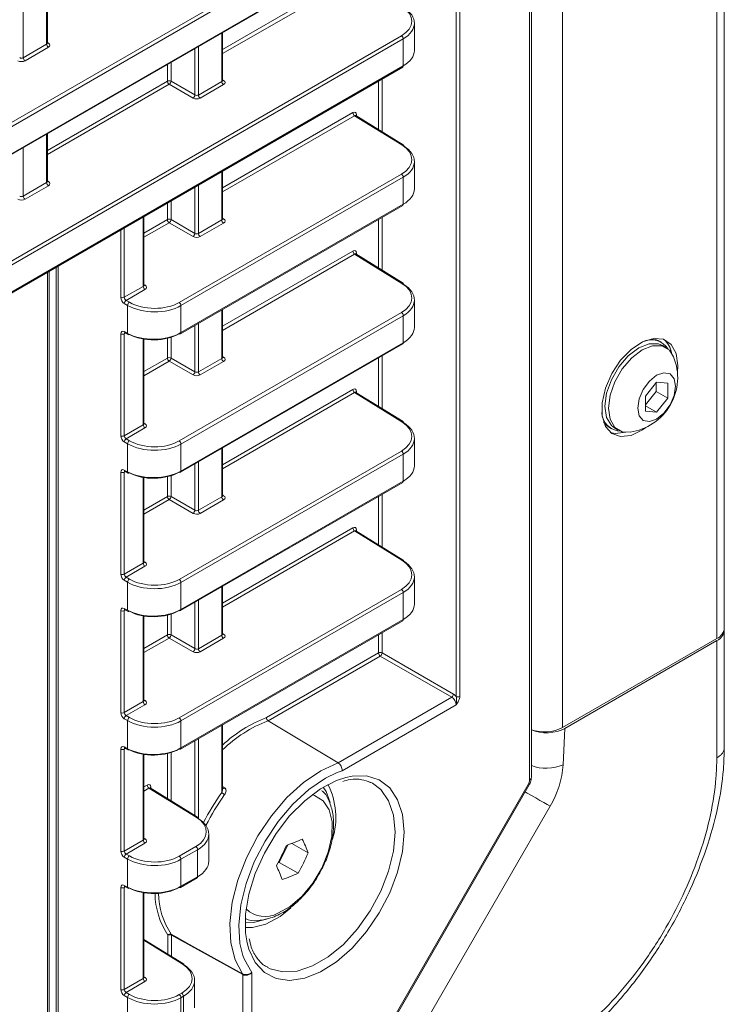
# Model space of a CAD drawing. Header units: millimetres. Extents: x 0 to 1118, y 0 to 864.
# Tile 236 of 256: x 706 to 720, y 115 to 135. Entities that reach past the tile are written whole.
import ezdxf

# ---------------------------------------------------------------- set-up
doc = ezdxf.new("R2010")
doc.units = ezdxf.units.MM

msp = doc.modelspace()

# ---------------------------------------------------------------- linework, layer by layer
at = {"color": 7, "linetype": 'Continuous', "lineweight": 15}
for p, q in [((719.8379, 122.7606), (719.8379, 169.0993)), ((716.04, 119.8249), (716.04, 167.6747)), ((614.7776, 79.5313), (713.5081, 136.5272)), ((706.5153, 134.2742), (706.5153, 135.2144)), ((709.9625, 133.5401), (709.9625, 134.4803)), ((713.7381, 134.1292), (713.7381, 134.6672)), ((614.7776, 76.8072), (713.5081, 133.8031)), ((713.518, 132.2733), (712.5872, 132.8488)), ((706.5153, 131.5501), (706.5153, 132.4903)), ((713.7381, 131.4051), (713.7381, 131.9432)), ((709.9625, 130.816), (709.9625, 131.7563)), ((709.1342, 128.554), (713.5081, 131.079)), ((708.4157, 129.5078), (708.4157, 130.8633)), ((713.518, 129.5492), (712.5872, 130.1247)), ((713.7381, 128.6811), (713.7381, 129.2191)), ((709.9625, 128.092), (709.9625, 129.0322)), ((708.0402, 128.5729), (708.1042, 128.5385)), ((708.4157, 126.7837), (708.4157, 128.4492)), ((709.1342, 125.8299), (713.5081, 128.355)), ((718.6019, 128.3868), (718.5594, 128.4113)), ((718.6883, 128.2835), (718.6212, 128.3223)), ((718.506, 127.6009), (718.285, 127.326)), ((718.4972, 127.4192), (718.4972, 127.5899)), ((718.727, 127.5812), (718.506, 127.6009)), ((718.727, 127.2865), (718.727, 127.5812)), ((713.518, 126.8251), (712.5872, 127.4006)), ((718.285, 127.1553), (718.4972, 127.4192)), ((718.285, 127.326), (718.285, 127.0314)), ((718.4972, 127.4192), (718.727, 127.2865)), ((718.285, 127.1392), (718.506, 127.0116)), ((718.506, 127.0116), (718.727, 127.2865)), ((718.285, 127.0314), (718.506, 127.0116)), ((717.5758, 126.7074), (717.6182, 126.6829)), ((717.6837, 126.6985), (717.7509, 126.6597)), ((713.7381, 125.957), (713.7381, 126.495)), ((709.9625, 125.3679), (709.9625, 126.3081)), ((708.0402, 125.8489), (708.1042, 125.8144)), ((708.4157, 124.0596), (708.4157, 125.7252)), ((709.1342, 123.1059), (713.5081, 125.6309)), ((713.518, 124.1011), (712.5872, 124.6766)), ((713.7381, 123.2329), (713.7381, 123.7709)), ((709.9625, 122.6438), (709.9625, 123.584)), ((708.0402, 123.1248), (708.1042, 123.0904)), ((708.4157, 121.3355), (708.4157, 123.0011)), ((709.1342, 120.3818), (713.5081, 122.9068)), ((719.8379, 122.7197), (719.8379, 122.7606)), ((719.8379, 122.7197), (719.8379, 120.4131)), ((716.6559, 120.8041), (719.6914, 122.5565)), ((716.6976, 120.7873), (719.6914, 122.5156)), ((710.8587, 120.9377), (712.2373, 120.1112)), ((709.9625, 119.5865), (709.9625, 120.86)), ((708.0402, 120.4007), (708.1042, 120.3663)), ((708.4157, 118.6115), (708.4157, 120.277)), ((709.4707, 119.0406), (708.54, 119.6161)), ((712.3103, 113.289), (715.9973, 119.6753)), ((709.6909, 118.1724), (709.6909, 118.7105)), ((711.0782, 118.1517), (711.2497, 118.4972)), ((711.6471, 118.3369), (711.323, 118.524)), ((711.051, 118.1409), (711.0782, 118.1517)), ((711.4489, 117.9377), (711.0782, 118.1517)), ((709.1342, 117.6577), (709.4609, 117.8463)), ((708.0402, 117.6766), (708.1042, 117.6422)), ((708.4157, 115.8874), (708.4157, 117.553)), ((709.1926, 116.156), (708.4157, 116.6363)), ((709.4128, 115.2878), (709.4128, 115.8258))]:
    msp.add_line(p, q, dxfattribs=at)
at = {"color": 9, "linetype": 'Continuous', "lineweight": 0}
for p, q in [((719.6914, 122.5565), (719.6914, 168.8952)), ((716.0034, 119.7739), (716.0034, 167.6237)), ((716.6559, 120.8041), (716.6559, 167.1428)), ((714.5608, 121.4187), (714.5608, 164.3935)), ((714.6309, 164.3939), (714.6309, 121.4191)), ((614.7533, 80.1472), (713.4837, 137.1431)), ((713.5185, 137.0822), (614.788, 80.0863)), ((614.788, 79.5542), (713.5185, 136.5501)), ((709.9625, 134.1507), (712.5273, 135.6314)), ((712.562, 135.5705), (709.9625, 134.0698)), ((706.5007, 134.2534), (706.5007, 135.2059)), ((706.0399, 134.9399), (706.0399, 133.9873)), ((614.7533, 77.4231), (713.4837, 134.419)), ((713.5185, 134.3581), (614.788, 77.3623)), ((706.5153, 134.288), (706.5367, 134.2748)), ((709.9478, 133.5193), (709.9478, 134.4719)), ((713.5185, 133.826), (713.5185, 134.3581)), ((706.0399, 133.9873), (706.5007, 134.2534)), ((706.5354, 134.1925), (706.0746, 133.9264)), ((709.4169, 133.2543), (709.4169, 134.1654)), ((709.487, 134.2058), (709.487, 133.2532)), ((708.948, 133.8947), (708.948, 133.525)), ((614.788, 76.8301), (713.5185, 133.826)), ((708.8779, 133.5246), (708.8779, 133.8542)), ((706.5153, 132.1607), (708.8779, 133.5246)), ((708.948, 133.525), (709.4169, 133.2543)), ((709.487, 133.2532), (709.9478, 133.5193)), ((709.9625, 133.5539), (709.9838, 133.5407)), ((713.0326, 132.5734), (713.0326, 133.5286)), ((713.1027, 133.5691), (713.1027, 132.53)), ((708.9127, 133.4637), (706.5153, 132.0798)), ((709.3816, 133.1931), (708.9127, 133.4637)), ((709.9826, 133.4584), (709.5217, 133.1924)), ((709.9625, 131.4267), (712.5273, 132.9073)), ((712.562, 132.8464), (709.9625, 131.3457)), ((713.4923, 132.2712), (712.562, 132.8464)), ((712.598, 132.8665), (712.598, 132.8421)), ((706.5007, 131.5293), (706.5007, 132.4819)), ((706.0399, 132.2158), (706.0399, 131.2632)), ((709.1098, 129.1699), (713.4837, 131.695)), ((713.5185, 131.6341), (709.1445, 129.1091)), ((709.9478, 130.7952), (709.9478, 131.7478)), ((713.5185, 131.1019), (713.5185, 131.6341)), ((706.0399, 131.2632), (706.5007, 131.5293)), ((706.5354, 131.4684), (706.0746, 131.2024)), ((706.5153, 131.5639), (706.5367, 131.5507)), ((709.4169, 130.5302), (709.4169, 131.4413)), ((709.487, 131.4818), (709.487, 130.5292)), ((708.8779, 130.8006), (708.8779, 131.1301)), ((708.948, 131.1706), (708.948, 130.8009)), ((709.1445, 128.5769), (713.5185, 131.1019)), ((708.401, 129.4869), (708.401, 130.8549)), ((708.4157, 130.5337), (708.8779, 130.8006)), ((708.948, 130.8009), (709.4169, 130.5302)), ((709.487, 130.5292), (709.9478, 130.7952)), ((709.9625, 130.8298), (709.9838, 130.8167)), ((713.0326, 129.8493), (713.0326, 130.8045)), ((713.1027, 130.845), (713.1027, 129.806)), ((708.0286, 130.6398), (708.0286, 129.2719)), ((708.9127, 130.7397), (708.4157, 130.4528)), ((709.3816, 130.469), (708.9127, 130.7397)), ((709.9826, 130.7343), (709.5217, 130.4683)), ((707.9585, 129.2716), (707.9585, 130.5994)), ((709.9625, 128.7026), (712.5273, 130.1832)), ((712.562, 130.1223), (709.9625, 128.6217)), ((713.4923, 129.5471), (712.562, 130.1223)), ((712.598, 130.1424), (712.598, 130.118)), ((706.6892, 113.9241), (706.6892, 129.8666)), ((706.724, 129.8867), (706.724, 113.916)), ((706.5149, 113.9959), (706.5149, 129.766)), ((706.5502, 129.7864), (706.5502, 114.0044)), ((708.0286, 129.2719), (708.401, 129.4869)), ((708.4157, 129.5216), (708.437, 129.5084)), ((708.4358, 129.4261), (708.0645, 129.2117)), ((708.0932, 129.1136), (708.0292, 129.1505)), ((708.0645, 129.2117), (708.1285, 129.1748)), ((708.0932, 128.5618), (708.0932, 129.1136)), ((709.1445, 129.1091), (709.1445, 128.5769)), ((709.1098, 126.4459), (713.4837, 128.9709)), ((713.5185, 128.91), (709.1445, 126.385)), ((709.9478, 128.0711), (709.9478, 129.0237)), ((713.5185, 128.3778), (713.5185, 128.91)), ((709.4169, 127.8061), (709.4169, 128.7172)), ((709.487, 128.7577), (709.487, 127.8051)), ((707.9585, 126.5475), (707.9585, 128.554)), ((708.0509, 128.5672), (708.0286, 128.5543)), ((708.0286, 128.5543), (708.0286, 126.5478)), ((708.0292, 128.5962), (708.0932, 128.5618)), ((708.948, 128.4861), (708.948, 128.0768)), ((708.401, 126.7629), (708.401, 128.4517)), ((708.8779, 128.0765), (708.8779, 128.4666)), ((709.1445, 125.8528), (713.5185, 128.3778)), ((709.9625, 128.1058), (709.9838, 128.0926)), ((713.1027, 128.1209), (713.1027, 127.0819)), ((708.4157, 127.8096), (708.8779, 128.0765)), ((708.9127, 128.0156), (708.4157, 127.7287)), ((709.3816, 127.7449), (708.9127, 128.0156)), ((708.948, 128.0768), (709.4169, 127.8061)), ((709.487, 127.8051), (709.9478, 128.0711)), ((709.9826, 128.0103), (709.5217, 127.7442)), ((713.0326, 127.1252), (713.0326, 128.0804)), ((709.9625, 125.9785), (712.5273, 127.4591)), ((712.562, 127.3983), (709.9625, 125.8976)), ((713.4923, 126.8231), (712.562, 127.3983)), ((712.598, 127.4183), (712.598, 127.394)), ((708.0286, 126.5478), (708.401, 126.7629)), ((708.4157, 126.7975), (708.437, 126.7843)), ((708.4358, 126.702), (708.0645, 126.4877)), ((708.0932, 126.3895), (708.0292, 126.4264)), ((708.0645, 126.4877), (708.1285, 126.4507)), ((708.0932, 125.8377), (708.0932, 126.3895)), ((709.1445, 126.385), (709.1445, 125.8528)), ((709.1098, 123.7218), (713.4837, 126.2468)), ((713.5185, 126.1859), (709.1445, 123.6609)), ((709.9478, 125.3471), (709.9478, 126.2997)), ((713.5185, 125.6538), (713.5185, 126.1859)), ((709.4169, 125.0821), (709.4169, 125.9932)), ((709.487, 126.0336), (709.487, 125.081)), ((707.9585, 123.8234), (707.9585, 125.8299)), ((708.0509, 125.8431), (708.0286, 125.8303)), ((708.0286, 125.8303), (708.0286, 123.8238)), ((708.0292, 125.8721), (708.0932, 125.8377)), ((708.948, 125.762), (708.948, 125.3528)), ((708.401, 124.0388), (708.401, 125.7276)), ((708.8779, 125.3524), (708.8779, 125.7425)), ((709.1445, 123.1288), (713.5185, 125.6538)), ((709.9625, 125.3817), (709.9838, 125.3685)), ((713.1027, 125.3968), (713.1027, 124.3578)), ((708.4157, 125.0856), (708.8779, 125.3524)), ((708.9127, 125.2915), (708.4157, 125.0046)), ((709.3816, 125.0208), (708.9127, 125.2915)), ((708.948, 125.3528), (709.4169, 125.0821)), ((709.487, 125.081), (709.9478, 125.3471)), ((709.9826, 125.2862), (709.5217, 125.0201)), ((713.0326, 124.4012), (713.0326, 125.3564)), ((709.9625, 123.2544), (712.5273, 124.7351)), ((712.562, 124.6742), (709.9625, 123.1735)), ((713.4923, 124.099), (712.562, 124.6742)), ((712.598, 124.6942), (712.598, 124.6699)), ((708.0286, 123.8238), (708.401, 124.0388)), ((708.4157, 124.0734), (708.437, 124.0602)), ((708.4358, 123.9779), (708.0645, 123.7636)), ((708.0932, 123.6654), (708.0292, 123.7024)), ((708.0645, 123.7636), (708.1285, 123.7267)), ((708.0932, 123.1137), (708.0932, 123.6654)), ((709.1445, 123.6609), (709.1445, 123.1288)), ((709.1098, 120.9977), (713.4837, 123.5227)), ((713.5185, 123.4619), (709.1445, 120.9368)), ((709.9478, 122.623), (709.9478, 123.5756)), ((713.5185, 122.9297), (713.5185, 123.4619)), ((709.4169, 122.358), (709.4169, 123.2691)), ((709.487, 123.3095), (709.487, 122.357)), ((707.9585, 121.0993), (707.9585, 123.1058)), ((708.0509, 123.1191), (708.0286, 123.1062)), ((708.0286, 123.1062), (708.0286, 121.0997)), ((708.0292, 123.1481), (708.0932, 123.1137)), ((708.401, 121.3147), (708.401, 123.0035)), ((708.8779, 122.6283), (708.8779, 123.0185)), ((708.948, 123.0379), (708.948, 122.6287)), ((709.1445, 120.4047), (713.5185, 122.9297)), ((709.9625, 122.6576), (709.9838, 122.6444)), ((713.1027, 122.6728), (713.1027, 122.2739)), ((708.4157, 122.3615), (708.8779, 122.6283)), ((708.9127, 122.5675), (708.4157, 122.2806)), ((709.3816, 122.2968), (708.9127, 122.5675)), ((708.948, 122.6287), (709.4169, 122.358)), ((709.487, 122.357), (709.9478, 122.623)), ((709.9826, 122.5621), (709.5217, 122.2961)), ((713.0326, 122.2736), (713.0326, 122.6323)), ((719.6914, 120.2093), (719.6914, 122.5156)), ((710.8275, 121.0006), (713.0326, 122.2736)), ((713.1027, 122.2739), (714.5078, 121.4627)), ((713.0673, 122.2127), (710.8587, 120.9377)), ((714.4725, 121.4015), (713.0673, 122.2127)), ((708.0286, 121.0997), (708.401, 121.3147)), ((708.4157, 121.3493), (708.437, 121.3362)), ((712.2373, 120.1112), (714.4725, 121.4015)), ((708.4358, 121.2538), (708.0645, 121.0395)), ((714.5614, 121.2506), (712.3152, 119.9538)), ((708.0932, 120.9414), (708.0292, 120.9783)), ((708.0645, 121.0395), (708.1285, 121.0026)), ((708.0932, 120.3896), (708.0932, 120.9414)), ((709.1445, 120.9368), (709.1445, 120.4047)), ((709.9478, 119.5268), (709.9478, 120.8515)), ((716.6976, 120.7873), (716.6661, 120.0741)), ((709.4169, 119.0739), (709.4169, 120.545)), ((709.487, 120.5855), (709.487, 119.014)), ((707.9585, 118.3753), (707.9585, 120.3818)), ((708.0509, 120.395), (708.0286, 120.3821)), ((708.0286, 120.3821), (708.0286, 118.3756)), ((708.0292, 120.424), (708.0932, 120.3896)), ((708.401, 118.5906), (708.401, 120.2794)), ((708.8779, 119.4071), (708.8779, 120.2944)), ((708.948, 120.3139), (708.948, 119.3638)), ((712.3152, 119.9538), (712.2185, 119.9178)), ((708.4157, 119.6374), (708.4801, 119.6746)), ((708.5148, 119.6137), (708.4157, 119.5565)), ((709.4451, 119.0385), (708.5148, 119.6137)), ((708.5508, 119.6338), (708.5508, 119.6094)), ((709.9625, 119.6459), (710.0027, 119.6204)), ((712.2904, 113.3005), (715.9775, 119.6867)), ((716.4084, 119.2571), (712.8893, 113.1618)), ((708.0286, 118.3756), (708.401, 118.5906)), ((708.4157, 118.6253), (708.437, 118.6121)), ((708.4358, 118.5298), (708.0645, 118.3155)), ((709.1098, 118.2736), (709.4365, 118.4623)), ((709.4712, 118.4014), (709.1445, 118.2128)), ((709.4712, 117.8692), (709.4712, 118.4014)), ((708.0932, 118.2173), (708.0292, 118.2542)), ((708.0645, 118.3155), (708.1285, 118.2785)), ((708.0932, 117.6655), (708.0932, 118.2173)), ((709.1445, 118.2128), (709.1445, 117.6806)), ((709.1445, 117.6806), (709.4712, 117.8692)), ((707.9585, 115.6512), (707.9585, 117.6577)), ((708.0509, 117.6709), (708.0286, 117.658)), ((708.0286, 117.658), (708.0286, 115.6516)), ((708.0292, 117.6999), (708.0932, 117.6655)), ((708.401, 115.8666), (708.401, 117.5554)), ((708.8872, 116.3448), (708.8872, 116.7179)), ((710.3624, 115.9426), (708.9573, 116.7182)), ((708.9573, 116.7182), (708.9573, 116.3015)), ((709.1669, 116.1539), (708.4157, 116.6184)), ((708.4157, 115.9012), (708.437, 115.888)), ((710.3624, 113.9254), (710.3624, 115.9426)), ((710.5376, 115.9836), (710.5376, 113.9239)), ((708.0286, 115.6516), (708.401, 115.8666)), ((708.4358, 115.8057), (708.0645, 115.5914)), ((708.0932, 115.4932), (708.0292, 115.5302)), ((708.0645, 115.5914), (708.1285, 115.5544)), ((708.0932, 114.9414), (708.0932, 115.4932)), ((709.1098, 115.5496), (709.1584, 115.5776)), ((709.1931, 115.5168), (709.1445, 115.4887)), ((709.1445, 115.4887), (709.1445, 114.9565)), ((709.1931, 114.9846), (709.1931, 115.5168))]:
    msp.add_line(p, q, dxfattribs=at)
at = {"color": 7, "linetype": 'Continuous', "lineweight": 15, "flags": 128}
for points in [[(718.9155, 127.7893), (718.925, 127.9319), (718.8916, 128.1683), (718.7944, 128.3452), (718.6421, 128.4468), (718.4482, 128.4642), (718.2298, 128.3957), (718.0065, 128.2474), (717.798, 128.0326), (717.6229, 127.7703), (717.4968, 127.4838), (717.4308, 127.1986), (717.4308, 126.94), (717.4968, 126.7309), (717.6229, 126.5901), (717.798, 126.5299), (718.0065, 126.5558), (718.2298, 126.6654), (718.2925, 126.7101)], [(717.6837, 126.6985), (717.6161, 126.7508), (717.522, 126.9099), (717.4895, 127.1277), (717.522, 127.383), (717.6161, 127.6507), (717.7628, 127.9047), (717.9476, 128.1202), (718.1525, 128.2759), (718.3573, 128.3567), (718.5421, 128.3546), (718.6212, 128.3223)], [(717.9819, 126.6198), (717.83, 126.6274), (717.6833, 126.712), (717.5892, 126.8711), (717.5567, 127.0889), (717.5892, 127.3442), (717.6833, 127.612), (717.83, 127.866), (718.0148, 128.0814), (718.2196, 128.2371), (718.4245, 128.3179), (718.6093, 128.3158), (718.7559, 128.2312), (718.8384, 128.1035)], [(718.4031, 128.4567), (718.4765, 128.4453), (718.5594, 128.4113)], [(718.8792, 127.5217), (718.8508, 127.3404), (718.7699, 127.1539), (718.6488, 126.9906), (718.506, 126.8753), (718.3632, 126.8257), (718.2421, 126.8492), (718.1612, 126.9423), (718.1328, 127.0908), (718.1612, 127.2722), (718.2421, 127.4587), (718.3632, 127.622), (718.506, 127.7372), (718.6488, 127.7869), (718.7699, 127.7633), (718.8508, 127.6702), (718.8792, 127.5217)], [(717.5758, 126.7074), (717.5048, 126.7623), (717.4583, 126.8201)], [(717.5921, 126.6132), (717.692, 126.5912), (717.8988, 126.6165)], [(710.3574, 115.9606), (710.2113, 116.2328), (710.1269, 116.5664), (710.1074, 116.949), (710.1535, 117.3665), (710.2634, 117.8034), (710.4332, 118.2438), (710.6565, 118.6712), (710.9251, 119.07), (711.2291, 119.4254), (711.5573, 119.7244), (711.8975, 119.9558), (712.2373, 120.1112)], [(712.2185, 119.9178), (711.989, 119.8062), (711.662, 119.5846), (711.3468, 119.2975), (711.0551, 118.9555), (710.7979, 118.5717), (710.585, 118.1604), (710.4243, 117.7373), (710.322, 117.3182), (710.2818, 116.9189), (710.3054, 116.5545), (710.3618, 116.3202)], [(710.4465, 116.5695), (710.4167, 116.7645), (710.4167, 117.1296), (710.4803, 117.524), (710.605, 117.9315), (710.7856, 118.3355), (711.0148, 118.7193), (711.2831, 119.0674), (711.5796, 119.3653), (711.8922, 119.601), (712.208, 119.7648), (712.3896, 119.8247)], [(712.0828, 119.3275), (712.0015, 119.5448), (711.9434, 119.6327)], [(712.9139, 119.7076), (712.871, 119.7293), (712.8634, 119.7328)], [(711.3094, 117.2545), (711.0936, 117.0868), (710.8167, 116.9389)], [(710.4089, 116.9745), (710.5704, 116.9714), (710.8289, 117.0367)], [(710.8167, 116.9389), (710.5497, 116.87), (710.41, 116.8675)]]:
    msp.add_lwpolyline(points, dxfattribs=at)
at = {"color": 9, "linetype": 'Continuous', "lineweight": 0, "flags": 128}
for points in [[(712.3896, 119.8247), (712.514, 119.85), (712.7979, 119.8531), (713.0479, 119.774), (713.2539, 119.6158), (713.4073, 119.3852), (713.502, 119.0914), (713.534, 118.7467)], [(710.8425, 116.0888), (710.898, 116.06), (711.1473, 115.9948), (711.4289, 116.0126), (711.7304, 116.1126), (712.0386, 116.2905), (712.3401, 116.5386), (712.6216, 116.8459), (712.871, 117.199), (713.0772, 117.5826), (713.2313, 117.9797), (713.3265, 118.3732), (713.3588, 118.7458), (713.3265, 119.0811), (713.2313, 119.3646), (713.0772, 119.5839), (712.9139, 119.7076)], [(715.9775, 119.6867), (715.9879, 119.6807), (715.9946, 119.6769), (715.9973, 119.6753), (715.9973, 119.6753)], [(711.048, 117.1497), (711.2912, 117.2838), (711.5275, 117.4868), (711.7409, 117.7449), (711.9168, 118.0406), (712.0431, 118.3536), (712.1113, 118.6626), (712.1168, 118.9467), (712.0592, 119.1863), (711.9423, 119.3652), (711.7742, 119.4712), (711.7262, 119.4852)], [(716.4084, 119.2571), (716.3528, 119.2892), (716.2858, 119.3279), (716.2099, 119.3717), (716.1281, 119.4189), (716.0434, 119.4678), (715.9592, 119.5164), (715.919, 119.5396)], [(713.534, 118.7467), (713.502, 118.3649), (713.4073, 117.9619), (713.2539, 117.5541), (713.0479, 117.1582), (712.7979, 116.7904), (712.514, 116.4657), (712.208, 116.1975), (711.8922, 115.9967), (711.5796, 115.8715), (711.2831, 115.8272), (711.0148, 115.8654), (710.7856, 115.9847), (710.605, 116.1801), (710.4803, 116.4436), (710.4465, 116.5695)], [(708.9523, 116.7362), (709.0243, 116.6965), (709.312, 116.5377), (710.3574, 115.9606)], [(710.3618, 116.3202), (710.3917, 116.2388), (710.5376, 115.9836)]]:
    msp.add_lwpolyline(points, dxfattribs=at)
at = {"color": 9, "linetype": 'Continuous', "lineweight": 0}
for centre, radius, start, end in [((713.4415, 134.3546), 0.077, 2.65231, 56.77029), ((706.5776, 134.2569), 0.077, 182.65231, 236.77029), ((706.5213, 134.298), 0.0278, 257.89725, 303.52688), ((706.1168, 133.9909), 0.077, 182.65231, 236.77029), ((708.9133, 133.4562), 0.077, 63.23378, 117.34352), ((708.9549, 133.5282), 0.077, 182.65231, 236.77029), ((708.8689, 133.5298), 0.0793, 303.52223, 356.47777), ((710.0248, 133.5228), 0.077, 182.65231, 236.77029), ((709.9684, 133.5639), 0.0278, 257.89725, 303.52688), ((709.3378, 133.2592), 0.0793, 303.52223, 356.47777), ((709.564, 133.2568), 0.077, 182.65231, 236.77029), ((712.6042, 132.9108), 0.077, 182.65231, 236.77029), ((712.61, 132.8417), 0.0275, 115.80579, 159.63136), ((713.5068, 132.2508), 0.0251, 63.65841, 125.5265), ((713.4415, 131.6305), 0.077, 2.65231, 56.77029), ((706.5776, 131.5328), 0.077, 182.65231, 236.77029), ((706.5213, 131.5739), 0.0278, 257.89725, 303.52688), ((706.1168, 131.2668), 0.077, 182.65231, 236.77029), ((708.9133, 130.7321), 0.077, 63.23378, 117.34352), ((708.9549, 130.8041), 0.077, 182.65231, 236.77029), ((708.8689, 130.8058), 0.0793, 303.52223, 356.47777), ((710.0248, 130.7988), 0.077, 182.65231, 236.77029), ((709.9684, 130.8398), 0.0278, 257.89725, 303.52688), ((709.3378, 130.5351), 0.0793, 303.52223, 356.47777), ((709.564, 130.5327), 0.077, 182.65231, 236.77029), ((712.6042, 130.1868), 0.077, 182.65231, 236.77029), ((712.61, 130.1176), 0.0275, 115.80579, 159.63136), ((708.478, 129.4905), 0.077, 182.65231, 236.77029), ((708.4217, 129.5315), 0.0278, 257.73313, 303.54348), ((713.5068, 129.5267), 0.0251, 63.65841, 125.5265), ((707.9932, 129.3404), 0.077, 243.23378, 297.34352), ((708.1083, 129.1456), 0.0793, 123.52223, 176.47777), ((708.1723, 129.1087), 0.0793, 123.52223, 176.47777), ((709.0676, 129.1055), 0.077, 2.65231, 56.77029), ((713.4415, 128.9064), 0.077, 2.65231, 56.77029), ((707.9932, 128.6228), 0.077, 243.23378, 297.34352), ((708.0534, 128.5934), 0.0244, 173.48529, 237.32788), ((708.1181, 128.5594), 0.0251, 174.46982, 236.34336), ((709.12, 128.5742), 0.0247, 305.07521, 6.23697), ((708.9133, 128.008), 0.077, 63.23378, 117.34352), ((709.9684, 128.1158), 0.0278, 257.89725, 303.52688), ((708.9549, 128.08), 0.077, 182.65231, 236.77029), ((708.8689, 128.0817), 0.0793, 303.52223, 356.47777), ((710.0248, 128.0747), 0.077, 182.65231, 236.77029), ((709.3378, 127.811), 0.0793, 303.52223, 356.47777), ((709.564, 127.8087), 0.077, 182.65231, 236.77029), ((712.6042, 127.4627), 0.077, 182.65231, 236.77029), ((712.61, 127.3935), 0.0275, 115.80579, 159.63136), ((708.478, 126.7664), 0.077, 182.65231, 236.77029), ((708.4217, 126.8075), 0.0278, 257.73313, 303.54348), ((713.5068, 126.8027), 0.0251, 63.65841, 125.5265), ((707.9932, 126.6163), 0.077, 243.23378, 297.34352), ((708.1083, 126.4216), 0.0793, 123.52223, 176.47777), ((708.1723, 126.3846), 0.0793, 123.52223, 176.47777), ((709.0676, 126.3814), 0.077, 2.65231, 56.77029), ((713.4415, 126.1824), 0.077, 2.65231, 56.77029), ((707.9932, 125.8987), 0.077, 243.23378, 297.34352), ((708.0534, 125.8694), 0.0244, 173.48529, 237.32788), ((708.1181, 125.8353), 0.0251, 174.46982, 236.34336), ((709.12, 125.8501), 0.0247, 305.07521, 6.23697), ((709.9684, 125.3917), 0.0278, 257.89725, 303.52688), ((708.9133, 125.284), 0.077, 63.23378, 117.34352), ((708.9549, 125.356), 0.077, 182.65231, 236.77029), ((708.8689, 125.3576), 0.0793, 303.52223, 356.47777), ((710.0248, 125.3506), 0.077, 182.65231, 236.77029), ((709.3378, 125.0869), 0.0793, 303.52223, 356.47777), ((709.564, 125.0846), 0.077, 182.65231, 236.77029), ((712.6042, 124.7386), 0.077, 182.65231, 236.77029), ((712.61, 124.6695), 0.0275, 115.80579, 159.63136), ((708.478, 124.0424), 0.077, 182.65231, 236.77029), ((708.4217, 124.0834), 0.0278, 257.73313, 303.54348), ((713.5068, 124.0786), 0.0251, 63.65841, 125.5265), ((707.9932, 123.8922), 0.077, 243.23378, 297.34352), ((708.1083, 123.6975), 0.0793, 123.52223, 176.47777), ((708.1723, 123.6606), 0.0793, 123.52223, 176.47777), ((709.0676, 123.6574), 0.077, 2.65231, 56.77029), ((713.4415, 123.4583), 0.077, 2.65231, 56.77029), ((707.9932, 123.1746), 0.077, 243.23378, 297.34352), ((708.0534, 123.1453), 0.0244, 173.48529, 237.32788), ((708.1181, 123.1112), 0.0251, 174.46982, 236.34336), ((709.12, 123.1261), 0.0247, 305.07521, 6.23697), ((708.9133, 122.5599), 0.077, 63.23378, 117.34352), ((708.9549, 122.6319), 0.077, 182.65231, 236.77029), ((708.8689, 122.6336), 0.0793, 303.52223, 356.47777), ((710.0248, 122.6266), 0.077, 182.65231, 236.77029), ((709.9684, 122.6676), 0.0278, 257.89725, 303.52688), ((709.3378, 122.3629), 0.0793, 303.52223, 356.47777), ((709.564, 122.3605), 0.077, 182.65231, 236.77029), ((713.068, 122.2051), 0.077, 63.23378, 117.34352), ((713.1095, 122.2771), 0.077, 182.65231, 236.77029), ((713.0235, 122.2788), 0.0793, 303.52223, 356.47777), ((708.478, 121.3183), 0.077, 182.65231, 236.77029), ((708.4217, 121.3593), 0.0278, 257.89725, 303.52688), ((714.4287, 121.4676), 0.0793, 303.52223, 356.47777), ((714.5955, 121.4875), 0.077, 243.23378, 297.34352), ((707.9932, 121.1681), 0.077, 243.23378, 297.34352), ((708.1083, 120.9734), 0.0793, 123.52223, 176.47777), ((708.1723, 120.9365), 0.0793, 123.52223, 176.47777), ((709.0676, 120.9333), 0.077, 2.65231, 56.77029), ((707.9932, 120.4506), 0.077, 243.23378, 297.34352), ((708.0534, 120.4212), 0.0244, 173.48529, 237.32788), ((708.1181, 120.3872), 0.0251, 174.46982, 236.34336), ((709.12, 120.402), 0.0247, 305.07521, 6.23697), ((716.333, 120.8238), 0.8204, 249.07135, 293.95321), ((714.8247, 120.2057), 1.8461, 329.07924, 355.91385), ((715.9801, 119.8292), 0.06, 292.8092, 355.87066), ((708.557, 119.6781), 0.077, 182.65231, 236.77029), ((708.5628, 119.609), 0.0276, 115.82019, 159.48741), ((709.9658, 119.6418), 0.0427, 265.49206, 329.86378), ((710.1452, 119.7301), 0.2834, 225.84417, 239.84653), ((709.4596, 119.0181), 0.0251, 63.65841, 125.5265), ((708.478, 118.5942), 0.077, 182.65231, 236.77029), ((708.4217, 118.6352), 0.0278, 257.73313, 303.54348), ((709.3943, 118.3978), 0.077, 2.65231, 56.77029), ((707.9932, 118.4441), 0.077, 243.23378, 297.34352), ((708.1083, 118.2494), 0.0793, 123.52223, 176.47777), ((708.1723, 118.2124), 0.0793, 123.52223, 176.47777), ((709.0676, 118.2092), 0.077, 2.65231, 56.77029), ((707.9932, 117.7265), 0.077, 243.23378, 297.34352), ((708.0534, 117.6972), 0.0244, 173.48529, 237.32788), ((708.1181, 117.6631), 0.0251, 174.46982, 236.34336), ((709.12, 117.6779), 0.0247, 305.07521, 6.23697), ((710.7967, 117.6128), 0.5269, 225.59045, 298.48676), ((708.9312, 116.6863), 0.0542, 67.04676, 144.33029), ((708.9226, 116.6494), 0.077, 63.23378, 117.34352), ((708.9265, 116.7194), 0.0308, 357.76046, 32.95977), ((709.1815, 116.1335), 0.0251, 63.65841, 125.5265), ((708.4217, 115.9112), 0.0278, 257.89725, 303.52688), ((710.3317, 115.9438), 0.0307, 357.7245, 33.23748), ((708.478, 115.8701), 0.077, 182.65231, 236.77029), ((707.9932, 115.72), 0.077, 243.23378, 297.34352), ((708.1083, 115.5253), 0.0793, 123.52223, 176.47777), ((708.1723, 115.4883), 0.0793, 123.52223, 176.47777), ((709.0676, 115.4851), 0.077, 2.65231, 56.77029), ((709.1162, 115.5132), 0.077, 2.65231, 56.77029)]:
    msp.add_arc(centre, radius, start, end, dxfattribs=at)
at = {"color": 7, "linetype": 'Continuous', "lineweight": 15}
for centre, radius, start, end in [((713.4939, 133.8233), 0.0247, 305.07521, 6.23697), ((713.5031, 132.2536), 0.0247, 353.59852, 52.96705), ((713.4939, 131.0992), 0.0247, 305.07521, 6.23697), ((713.5031, 129.5295), 0.0247, 353.59852, 52.96705), ((708.1139, 128.5613), 0.0247, 247.03481, 306.39809), ((709.1238, 128.5765), 0.0248, 235.39586, 294.63978), ((713.4939, 128.3752), 0.0247, 305.07521, 6.23697), ((718.402, 128.0459), 0.3899, 32.02205, 116.7746), ((718.3273, 128.0871), 0.4808, 10.78432, 47.97823), ((717.8387, 127.6915), 1.0813, 277.60709, 22.39829), ((717.8135, 127.0265), 0.3899, 183.23241, 267.98178), ((713.5031, 126.8054), 0.0247, 353.59852, 52.96705), ((708.1139, 125.8372), 0.0247, 247.03481, 306.39809), ((709.1238, 125.8524), 0.0248, 235.39586, 294.63978), ((713.4939, 125.6511), 0.0247, 305.07521, 6.23697), ((713.5031, 124.0813), 0.0247, 353.59852, 52.96705), ((708.1139, 123.1131), 0.0247, 247.03481, 306.39809), ((709.1238, 123.1284), 0.0248, 235.39586, 294.63978), ((713.4939, 122.927), 0.0247, 305.07521, 6.23697), ((719.5877, 122.7855), 0.2515, 294.37466, 354.3052), ((719.5877, 122.7447), 0.2515, 294.37466, 354.3052), ((711.7661, 118.5365), 2.6368, 110.85288, 133.15796), ((711.7868, 118.4971), 2.6111, 110.81995, 134.32073), ((716.3001, 121.4922), 0.7747, 250.38293, 297.346), ((708.1139, 120.389), 0.0247, 247.03481, 306.39809), ((709.1238, 120.4043), 0.0248, 235.39586, 294.63978), ((710.7591, 119.0358), 1.4331, 342.79241, 26.94452), ((713.564, 116.925), 4.4549, 144.26514, 153.19375), ((713.5519, 116.9319), 4.3719, 144.26831, 153.59497), ((709.4559, 119.0209), 0.0247, 353.59852, 52.96705), ((710.1095, 121.7258), 3.4241, 288.92237, 294.55735), ((708.4024, 117.145), 3.4567, 20.16998, 25.10155), ((706.8946, 120.3855), 4.7237, 330.89164, 336.2997), ((707.3217, 120.2356), 4.7237, 330.89164, 336.2997), ((707.8915, 116.6212), 3.4567, 20.16998, 25.10155), ((709.4467, 117.8665), 0.0247, 305.07521, 6.23697), ((710.0258, 121.0521), 3.4241, 288.92237, 294.55735), ((708.1139, 117.665), 0.0247, 247.03481, 306.39809), ((709.1238, 117.6802), 0.0248, 235.39586, 294.63978), ((710.1649, 117.5624), 1.5316, 180.87951, 213.46273), ((710.206, 117.5647), 1.5027, 180.84003, 213.45972), ((709.1777, 116.1362), 0.0247, 353.59852, 52.96705)]:
    msp.add_arc(centre, radius, start, end, dxfattribs=at)
at = {"color": 9, "linetype": 'Continuous', "lineweight": 0}
for centre, major_axis, ratio, start_param, end_param in [((712.9887, 134.7147), (0.7, -0.0108), 0.5872749, 5.5068223, 7.0601653), ((706.4653, 134.2752), (0.05, -0.0016), 0.5970671, 5.5164932, 6.3018914), ((706.4647, 134.2347), (0.1, -0.0015), 0.5872749, 5.5068223, 7.0601653), ((706.0039, 133.9687), (0.1, -0.0015), 0.5872749, 3.9534793, 5.5068223), ((706.0045, 134.0091), (0.05, -0.0016), 0.5970671, 3.9631502, 5.5164932), ((709.9125, 133.5411), (0.05, -0.0016), 0.5970671, 5.5164932, 6.3018914), ((709.9119, 133.5006), (0.1, -0.0015), 0.5872749, 5.5068223, 7.0601653), ((709.451, 133.2346), (0.1, -0.0015), 0.5872749, 3.9534793, 5.5068223), ((709.4516, 133.2751), (0.05, -0.0016), 0.5970671, 3.9631502, 5.5164932), ((712.5273, 132.8256), (0.05, 0.0866), 0.5772057, 5.4978582, 7.06835), ((712.5626, 132.8052), (0.0237, 0.0441), 0.5765028, 6.2483502, 7.0509643), ((712.9887, 131.9907), (0.7, -0.0108), 0.5872749, 5.5068223, 7.0601653), ((706.4653, 131.5511), (0.05, -0.0016), 0.5970671, 5.5164932, 6.3018914), ((706.4647, 131.5107), (0.1, -0.0015), 0.5872749, 5.5068223, 7.0601653), ((706.0039, 131.2446), (0.1, -0.0015), 0.5872749, 3.9534793, 5.5068223), ((706.0045, 131.2851), (0.05, -0.0016), 0.5970671, 3.9631502, 5.5164932), ((709.9125, 130.817), (0.05, -0.0016), 0.5970671, 5.5164932, 6.3018914), ((709.9119, 130.7766), (0.1, -0.0015), 0.5872749, 5.5068223, 7.0601653), ((709.451, 130.5105), (0.1, -0.0015), 0.5872749, 3.9534793, 5.5068223), ((709.4516, 130.551), (0.05, -0.0016), 0.5970671, 3.9631502, 5.5164932), ((712.5273, 130.1015), (0.05, 0.0866), 0.5772057, 5.4978582, 7.06835), ((712.5626, 130.0811), (0.0237, 0.0441), 0.5765028, 6.2483502, 7.0509643), ((708.3657, 129.5088), (0.05, -0.0016), 0.5970671, 5.5164932, 6.3018914), ((708.3651, 129.4683), (0.1, -0.0015), 0.5872749, 5.5068223, 7.0601653), ((712.9887, 129.2666), (0.7, -0.0108), 0.5872749, 5.5068223, 7.0601653), ((708.0304, 129.2315), (-0.0513, 0.0858), 0.5873687, 0.7764428, 2.3297858), ((708.0652, 129.2522), (-0.0264, 0.0425), 0.5971609, 0.7667702, 2.3201132), ((708.6142, 129.4252), (0.75, -0.0108), 0.5866149, 3.9528574, 5.5062005), ((708.6148, 129.4657), (0.7, -0.0108), 0.5872749, 3.9534793, 5.5068223), ((708.0304, 128.5139), (-0.0513, 0.0858), 0.5873687, 5.506285, 7.0596281), ((708.0652, 128.5346), (-0.0264, 0.0425), 0.5971609, 6.2593137, 7.0499555), ((709.9125, 128.093), (0.05, -0.0016), 0.5970671, 5.5164932, 6.3018914), ((709.9119, 128.0525), (0.1, -0.0015), 0.5872749, 5.5068223, 7.0601653), ((709.451, 127.7865), (0.1, -0.0015), 0.5872749, 3.9534793, 5.5068223), ((709.4516, 127.8269), (0.05, -0.0016), 0.5970671, 3.9631502, 5.5164932), ((712.5273, 127.3775), (0.05, 0.0866), 0.5772057, 5.4978582, 7.06835), ((712.5626, 127.357), (0.0237, 0.0441), 0.5765028, 6.2483502, 7.0509643), ((708.3657, 126.7847), (0.05, -0.0016), 0.5970671, 5.5164932, 6.3018914), ((708.3651, 126.7442), (0.1, -0.0015), 0.5872749, 5.5068223, 7.0601653), ((712.9887, 126.5425), (0.7, -0.0108), 0.5872749, 5.5068223, 7.0601653), ((708.0304, 126.5074), (-0.0513, 0.0858), 0.5873687, 0.7764428, 2.3297858), ((708.0652, 126.5281), (-0.0264, 0.0425), 0.5971609, 0.7667702, 2.3201132), ((708.6142, 126.7011), (0.75, -0.0108), 0.5866149, 3.9528574, 5.5062005), ((708.6148, 126.7416), (0.7, -0.0108), 0.5872749, 3.9534793, 5.5068223), ((708.0304, 125.7898), (-0.0513, 0.0858), 0.5873687, 5.506285, 7.0596281), ((708.0652, 125.8106), (-0.0264, 0.0425), 0.5971609, 6.2593137, 7.0499555), ((709.9119, 125.3284), (0.1, -0.0015), 0.5872749, 5.5068223, 7.0601653), ((709.9125, 125.3689), (0.05, -0.0016), 0.5970671, 5.5164932, 6.3018914), ((709.451, 125.0624), (0.1, -0.0015), 0.5872749, 3.9534793, 5.5068223), ((709.4516, 125.1029), (0.05, -0.0016), 0.5970671, 3.9631502, 5.5164932), ((712.5273, 124.6534), (0.05, 0.0866), 0.5772057, 5.4978582, 7.06835), ((712.5626, 124.633), (0.0237, 0.0441), 0.5765028, 6.2483502, 7.0509643), ((708.3657, 124.0606), (0.05, -0.0016), 0.5970671, 5.5164932, 6.3018914), ((708.3651, 124.0202), (0.1, -0.0015), 0.5872749, 5.5068223, 7.0601653), ((712.9887, 123.8185), (0.7, -0.0108), 0.5872749, 5.5068223, 7.0601653), ((708.0304, 123.7833), (-0.0513, 0.0858), 0.5873687, 0.7764428, 2.3297858), ((708.0652, 123.8041), (-0.0264, 0.0425), 0.5971609, 0.7667702, 2.3201132), ((708.6142, 123.977), (0.75, -0.0108), 0.5866149, 3.9528574, 5.5062005), ((708.6148, 124.0175), (0.7, -0.0108), 0.5872749, 3.9534793, 5.5068223), ((708.0304, 123.0657), (-0.0513, 0.0858), 0.5873687, 5.506285, 7.0596281), ((708.0652, 123.0865), (-0.0264, 0.0425), 0.5971609, 6.2593137, 7.0499555), ((709.9125, 122.6448), (0.05, -0.0016), 0.5970671, 5.5164932, 6.3018914), ((709.9119, 122.6044), (0.1, -0.0015), 0.5872749, 5.5068223, 7.0601653), ((709.451, 122.3383), (0.1, -0.0015), 0.5872749, 3.9534793, 5.5068223), ((709.4516, 122.3788), (0.05, -0.0016), 0.5970671, 3.9631502, 5.5164932), ((708.3657, 121.3366), (0.05, -0.0016), 0.5970671, 5.5164932, 6.3018914), ((708.3651, 121.2961), (0.1, -0.0015), 0.5872749, 5.5068223, 7.0601653), ((714.4709, 121.3003), (-0.0648, 0.1069), 0.5913101, 3.9142442, 5.4675872), ((714.5056, 121.3211), (-0.0898, 0.1502), 0.5873687, 5.0348536, 5.4713784), ((708.0304, 121.0592), (-0.0513, 0.0858), 0.5873687, 0.7764428, 2.3297858), ((708.0652, 121.08), (-0.0264, 0.0425), 0.5971609, 0.7667702, 2.3201132), ((708.6142, 121.253), (0.75, -0.0108), 0.5866149, 3.9528574, 5.5062005), ((708.6148, 121.2934), (0.7, -0.0108), 0.5872749, 3.9534793, 5.5068223), ((708.0304, 120.3417), (-0.0513, 0.0858), 0.5873687, 5.506285, 7.0596281), ((708.0652, 120.3624), (-0.0264, 0.0425), 0.5971609, 6.2593137, 7.0499555), ((715.915, 119.7228), (0.0625, 0.1083), 0.5774544, 4.712497, 5.497769), ((708.48, 119.5929), (0.05, 0.0866), 0.5772057, 5.4978582, 7.06835), ((708.5154, 119.5725), (0.0237, 0.0441), 0.5765028, 6.2483502, 7.0509643), ((708.9415, 118.758), (0.7, -0.0108), 0.5872749, 5.5068223, 7.0601653), ((708.3657, 118.6125), (0.05, -0.0016), 0.5970671, 5.5164932, 6.3018914), ((708.3651, 118.572), (0.1, -0.0015), 0.5872749, 5.5068223, 7.0601653), ((708.0304, 118.3352), (-0.0513, 0.0858), 0.5873687, 0.7764428, 2.3297858), ((708.0652, 118.3559), (-0.0264, 0.0425), 0.5971609, 0.7667702, 2.3201132), ((708.6142, 118.5289), (0.75, -0.0108), 0.5866149, 3.9528574, 5.5062005), ((708.6148, 118.5694), (0.7, -0.0108), 0.5872749, 3.9534793, 5.5068223), ((708.0304, 117.6176), (-0.0513, 0.0858), 0.5873687, 5.506285, 7.0596281), ((708.0652, 117.6383), (-0.0264, 0.0425), 0.5971609, 6.2593137, 7.0499555), ((708.6634, 115.8734), (0.7, -0.0108), 0.5872749, 5.5068223, 7.0601653), ((708.3657, 115.8884), (0.05, -0.0016), 0.5970671, 5.5164932, 6.3018914), ((708.3651, 115.8479), (0.1, -0.0015), 0.5872749, 5.5068223, 7.0601653), ((708.0304, 115.6111), (-0.0513, 0.0858), 0.5873687, 0.7764428, 2.3297858), ((708.0652, 115.6319), (-0.0264, 0.0425), 0.5971609, 0.7667702, 2.3201132), ((708.6142, 115.8048), (0.75, -0.0108), 0.5866149, 3.9528574, 5.5062005), ((708.6148, 115.8453), (0.7, -0.0108), 0.5872749, 3.9534793, 5.5068223)]:
    msp.add_ellipse(centre, major_axis=major_axis, ratio=ratio, start_param=start_param, end_param=end_param, dxfattribs=at)
at = {"color": 7, "linetype": 'Continuous', "lineweight": 15}
for centre, major_axis, ratio, start_param, end_param in [((712.9881, 134.6743), (0.75, -0.0108), 0.5866149, 5.5062005, 7.0595435), ((712.9881, 134.1222), (0.75, 0.0104), 0.5678072, 5.4899045, 6.2753027), ((712.9881, 131.9502), (0.75, -0.0108), 0.5866149, 5.5062005, 7.0595435), ((712.9881, 131.3981), (0.75, 0.0104), 0.5678072, 5.4899045, 6.2753027), ((712.9881, 129.2261), (0.75, -0.0108), 0.5866149, 5.5062005, 7.0595435), ((712.9881, 128.674), (0.75, 0.0104), 0.5678072, 5.4899045, 6.2753027), ((708.6142, 128.8731), (0.75, 0.0104), 0.5678072, 3.9365615, 5.4899045), ((708.6148, 128.8319), (0.7, 0.0104), 0.5671246, 3.9360182, 5.4893612), ((712.9881, 126.5021), (0.75, -0.0108), 0.5866149, 5.5062005, 7.0595435), ((712.9881, 125.9499), (0.75, 0.0104), 0.5678072, 5.4899045, 6.2753027), ((708.6142, 126.149), (0.75, 0.0104), 0.5678072, 3.9365615, 5.4899045), ((708.6148, 126.1078), (0.7, 0.0104), 0.5671246, 3.9360182, 5.4893612), ((712.9881, 123.778), (0.75, -0.0108), 0.5866149, 5.5062005, 7.0595435), ((708.6142, 123.4249), (0.75, 0.0104), 0.5678072, 3.9365615, 5.4899045), ((708.6148, 123.3838), (0.7, 0.0104), 0.5671246, 3.9360182, 5.4893612), ((712.9881, 123.2259), (0.75, 0.0104), 0.5678072, 5.4899045, 6.2753027), ((716.3441, 120.9914), (0.5003, 0.0006), 0.5772866, 4.0584594, 5.496416), ((708.6142, 120.7009), (0.75, 0.0104), 0.5678072, 3.9365615, 5.4899045), ((708.6148, 120.6597), (0.7, 0.0104), 0.5671246, 3.9360182, 5.4893612), ((708.9409, 118.7175), (0.75, -0.0108), 0.5866149, 5.5062005, 7.0595435), ((708.9409, 118.1654), (0.75, 0.0104), 0.5678072, 5.4899045, 6.2753027), ((708.6142, 117.9768), (0.75, 0.0104), 0.5678072, 3.9365615, 5.4899045), ((708.6148, 117.9356), (0.7, 0.0104), 0.5671246, 3.9360182, 5.4893612), ((708.6628, 115.8329), (0.75, -0.0108), 0.5866149, 5.5062005, 7.0595435)]:
    msp.add_ellipse(centre, major_axis=major_axis, ratio=ratio, start_param=start_param, end_param=end_param, dxfattribs=at)
for points, knots in [([(706.5163, 134.2687), (706.5164, 134.2685), (706.5168, 134.2679), (706.515, 134.2725), (706.5154, 134.274), (706.5154, 134.2741)], [0, 0, 0, 0, 0.2514471, 0.9721876, 1, 1, 1, 1]), ([(709.9635, 133.5346), (709.9636, 133.5344), (709.964, 133.5339), (709.9621, 133.5384), (709.9625, 133.5399), (709.9625, 133.54)], [0, 0, 0, 0, 0.2514471, 0.9721876, 1, 1, 1, 1]), ([(712.5878, 132.8488), (712.585, 132.8519), (712.582, 132.8551), (712.5824, 132.8534), (712.5824, 132.8534)], [0, 0, 0, 0, 0.9576318, 1, 1, 1, 1]), ([(706.5163, 131.5446), (706.5164, 131.5444), (706.5168, 131.5439), (706.515, 131.5484), (706.5154, 131.5499), (706.5154, 131.55)], [0, 0, 0, 0, 0.2514471, 0.9721876, 1, 1, 1, 1]), ([(709.9635, 130.8105), (709.9636, 130.8104), (709.964, 130.8098), (709.9621, 130.8143), (709.9625, 130.8159), (709.9625, 130.8159)], [0, 0, 0, 0, 0.2514471, 0.9721876, 1, 1, 1, 1]), ([(712.5878, 130.1247), (712.585, 130.1278), (712.582, 130.131), (712.5824, 130.1294), (712.5824, 130.1293)], [0, 0, 0, 0, 0.9576318, 1, 1, 1, 1]), ([(708.4167, 129.5022), (708.4168, 129.5021), (708.4172, 129.5015), (708.4153, 129.5061), (708.4157, 129.5076), (708.4157, 129.5077)], [0, 0, 0, 0, 0.2511576, 0.9710684, 1, 1, 1, 1]), ([(708.0333, 128.5756), (708.0333, 128.5756), (708.0321, 128.5752), (708.0351, 128.5756), (708.0389, 128.5736), (708.0402, 128.5729)], [0, 0, 0, 0, 0.00554265, 0.64936753, 1, 1, 1, 1]), ([(709.9635, 128.0864), (709.9636, 128.0863), (709.964, 128.0857), (709.9621, 128.0903), (709.9625, 128.0918), (709.9625, 128.0919)], [0, 0, 0, 0, 0.2514471, 0.9721876, 1, 1, 1, 1]), ([(712.5878, 127.4007), (712.585, 127.4037), (712.582, 127.4069), (712.5824, 127.4053), (712.5824, 127.4052)], [0, 0, 0, 0, 0.9576318, 1, 1, 1, 1]), ([(708.4167, 126.7782), (708.4168, 126.778), (708.4172, 126.7774), (708.4153, 126.782), (708.4157, 126.7835), (708.4157, 126.7836)], [0, 0, 0, 0, 0.2511576, 0.9710684, 1, 1, 1, 1]), ([(708.0333, 125.8515), (708.0333, 125.8515), (708.0321, 125.8512), (708.0351, 125.8516), (708.0389, 125.8496), (708.0402, 125.8489)], [0, 0, 0, 0, 0.0055426, 0.6493675, 1, 1, 1, 1]), ([(709.9635, 125.3624), (709.9636, 125.3622), (709.964, 125.3616), (709.9621, 125.3662), (709.9625, 125.3677), (709.9625, 125.3678)], [0, 0, 0, 0, 0.2514471, 0.9721876, 1, 1, 1, 1]), ([(712.5878, 124.6766), (712.585, 124.6797), (712.582, 124.6829), (712.5824, 124.6812), (712.5824, 124.6812)], [0, 0, 0, 0, 0.9576318, 1, 1, 1, 1]), ([(708.4167, 124.0541), (708.4168, 124.0539), (708.4172, 124.0534), (708.4153, 124.0579), (708.4157, 124.0595), (708.4157, 124.0595)], [0, 0, 0, 0, 0.2511576, 0.9710684, 1, 1, 1, 1]), ([(708.0333, 123.1275), (708.0333, 123.1275), (708.0321, 123.1271), (708.0351, 123.1275), (708.0389, 123.1255), (708.0402, 123.1248)], [0, 0, 0, 0, 0.0055426, 0.6493675, 1, 1, 1, 1]), ([(709.9635, 122.6383), (709.9636, 122.6381), (709.964, 122.6376), (709.9621, 122.6421), (709.9625, 122.6437), (709.9625, 122.6437)], [0, 0, 0, 0, 0.2514471, 0.9721876, 1, 1, 1, 1]), ([(708.4167, 121.33), (708.4168, 121.3299), (708.4172, 121.3293), (708.4153, 121.3338), (708.4157, 121.3354), (708.4157, 121.3354)], [0, 0, 0, 0, 0.2514471, 0.9721876, 1, 1, 1, 1]), ([(710.8587, 120.9377), (710.8495, 120.9432), (710.8409, 120.9531), (710.8294, 120.9763), (710.8266, 120.9896), (710.8275, 121.0006)], [0, 0, 0, 0, 0.5, 0.5, 1, 1, 1, 1]), ([(708.0333, 120.4034), (708.0333, 120.4034), (708.0321, 120.403), (708.0351, 120.4034), (708.0389, 120.4014), (708.0402, 120.4007)], [0, 0, 0, 0, 0.0055426, 0.6493675, 1, 1, 1, 1]), ([(719.8377, 120.413), (719.834, 120.2704), (719.8241, 119.8874), (719.7194, 119.2166), (719.4981, 118.4194), (719.1772, 117.6103), (718.7657, 116.8094), (718.2714, 116.0449), (717.708, 115.3463), (717.0206, 114.6524), (716.5005, 114.3091), (716.1987, 114.1099)], [0, 0, 0, 0, 0.0638809, 0.1715817, 0.2825247, 0.3900468, 0.5008149, 0.6162125, 0.7271686, 0.8416822, 1, 1, 1, 1]), ([(712.2373, 120.1112), (712.2604, 120.0974), (712.2819, 120.0725), (712.3105, 120.0146), (712.3175, 119.9814), (712.3152, 119.9538)], [0, 0, 0, 0, 0.5, 0.5, 1, 1, 1, 1]), ([(712.3298, 119.7464), (712.3779, 119.7598), (712.5134, 119.7974), (712.6976, 119.7915), (712.8139, 119.7457), (712.8663, 119.725)], [0, 0, 0, 0, 0.2319241, 0.6539731, 1, 1, 1, 1]), ([(715.9973, 119.6753), (716.0034, 119.6867), (716.0242, 119.7259), (716.0384, 119.7779), (716.0397, 119.8163), (716.04, 119.8249)], [0, 0, 0, 0, 0.2417149, 0.8301241, 1, 1, 1, 1]), ([(708.5405, 119.6161), (708.5377, 119.6192), (708.5348, 119.6224), (708.5352, 119.6207), (708.5352, 119.6207)], [0, 0, 0, 0, 0.9576318, 1, 1, 1, 1]), ([(711.8943, 117.9881), (711.9212, 118.0362), (712.0045, 118.185), (712.0934, 118.4533), (712.1536, 118.773), (712.1498, 119.071), (712.0814, 119.324), (712.0009, 119.4908), (711.9296, 119.553), (711.9163, 119.5646)], [0, 0, 0, 0, 0.08669228, 0.26793508, 0.45096798, 0.6370774, 0.80528668, 0.96378055, 1, 1, 1, 1]), ([(708.4167, 118.606), (708.4168, 118.6058), (708.4172, 118.6052), (708.4153, 118.6098), (708.4157, 118.6113), (708.4157, 118.6114)], [0, 0, 0, 0, 0.2511576, 0.9710684, 1, 1, 1, 1]), ([(710.9769, 117.0807), (711.0255, 117.1024), (711.162, 117.1633), (711.3789, 117.3162), (711.6115, 117.5492), (711.7886, 117.7795), (711.8674, 117.935), (711.8943, 117.9881)], [0, 0, 0, 0, 0.1358011, 0.3807723, 0.6270279, 0.8725669, 1, 1, 1, 1]), ([(708.0333, 117.6793), (708.0333, 117.6793), (708.0321, 117.6789), (708.0351, 117.6794), (708.0389, 117.6774), (708.0402, 117.6766)], [0, 0, 0, 0, 0.0055426, 0.6493675, 1, 1, 1, 1]), ([(710.4133, 117.0438), (710.4317, 117.0362), (710.5206, 116.9992), (710.7163, 117.0014), (710.8853, 117.0528), (710.9769, 117.0807)], [0, 0, 0, 0, 0.106612, 0.5163536, 1, 1, 1, 1]), ([(710.844, 116.0942), (710.8321, 116.099), (710.7523, 116.1318), (710.6433, 116.2575), (710.5311, 116.4386), (710.4991, 116.5923), (710.4874, 116.6487)], [0, 0, 0, 0, 0.0638364, 0.4289359, 0.7903381, 1, 1, 1, 1]), ([(708.4167, 115.8819), (708.4168, 115.8817), (708.4172, 115.8812), (708.4153, 115.8857), (708.4157, 115.8872), (708.4157, 115.8873)], [0, 0, 0, 0, 0.2514471, 0.9721876, 1, 1, 1, 1])]:
    msp.add_open_spline(points, degree=3, knots=knots, dxfattribs=at)
at = {"color": 9, "linetype": 'Continuous', "lineweight": 0}
for points, knots in [([(714.5608, 121.4187), (714.5641, 121.4056), (714.5658, 121.3915), (714.5684, 121.3629), (714.5692, 121.3485), (714.57, 121.3053), (714.5681, 121.2766), (714.5614, 121.2506)], [0, 0, 0, 0, 0.25, 0.25, 0.5, 0.5, 1, 1, 1, 1]), ([(714.6309, 121.4191), (714.6309, 121.3927), (714.6219, 121.3625), (714.5957, 121.3051), (714.5784, 121.2773), (714.5614, 121.2506)], [0, 0, 0, 0, 0.5, 0.5, 1, 1, 1, 1]), ([(716.302, 114.3387), (716.5832, 114.5242), (717.0646, 114.8416), (717.7072, 115.488), (718.2338, 116.1365), (718.6943, 116.8473), (719.0765, 117.5916), (719.3739, 118.3419), (719.5795, 119.0897), (719.6786, 119.7169), (719.6879, 120.0765), (719.6913, 120.2093)], [0, 0, 0, 0, 0.1584128, 0.2711139, 0.3838354, 0.4991898, 0.6083334, 0.7174776, 0.826751, 0.9360043, 1, 1, 1, 1]), ([(709.9478, 119.5268), (709.9515, 119.536), (709.9581, 119.5528), (709.9626, 119.5735), (709.9621, 119.584), (709.962, 119.5865)], [0, 0, 0, 0, 0.480241, 0.8777844, 1, 1, 1, 1]), ([(710.0029, 119.4851), (710.0194, 119.5081), (710.0301, 119.5342), (710.0322, 119.5843), (710.0227, 119.6077), (710.0027, 119.6204)], [0, 0, 0, 0, 0.5, 0.5, 1, 1, 1, 1]), ([(710.3574, 115.9606), (710.3818, 115.9471), (710.4157, 115.9426), (710.4825, 115.9519), (710.514, 115.9651), (710.5376, 115.9836)], [0, 0, 0, 0, 0.5, 0.5, 1, 1, 1, 1]), ([(710.3624, 115.9426), (710.3868, 115.9291), (710.4201, 115.9267), (710.4851, 115.9427), (710.5153, 115.9604), (710.5376, 115.9836)], [0, 0, 0, 0, 0.5, 0.5, 1, 1, 1, 1])]:
    msp.add_open_spline(points, degree=3, knots=knots, dxfattribs=at)
msp.add_open_spline([(719.8379, 120.413), (719.836, 120.3942), (719.8323, 120.3564), (719.8023, 120.3021), (719.7569, 120.2515), (719.7132, 120.2234), (719.6913, 120.2093)], degree=3, dxfattribs=at)

doc.saveas('drawing.dxf')
